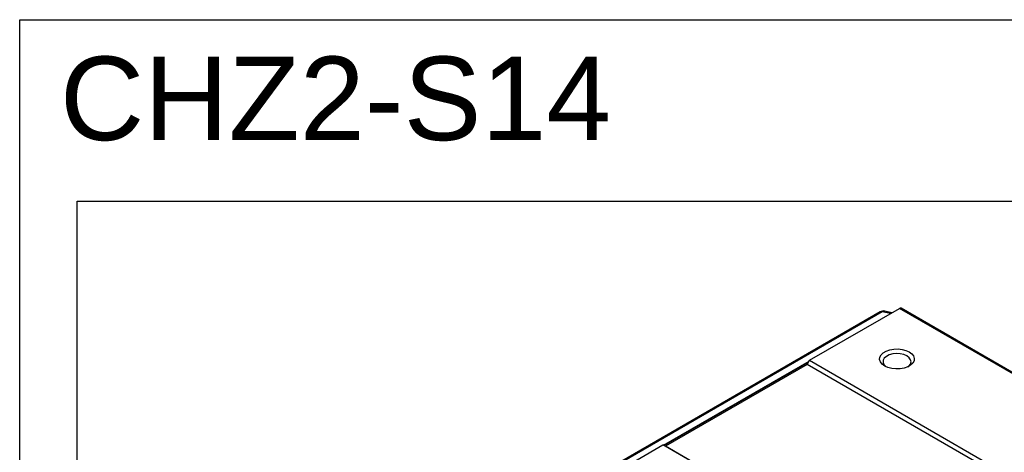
# Model space of a CAD drawing. Header units: millimetres. Extents: x 0 to 7391, y -1386 to 1500.
# Tile 7 of 127: x 0 to 589, y 1071 to 1330. Entities that reach past the tile are written whole.
import ezdxf

# ---------------------------------------------------------------- set-up
doc = ezdxf.new("R2010")
doc.units = ezdxf.units.MM
doc.header["$LTSCALE"] = 0.5
doc.styles.get("Standard").update_dxf_attribs({"font": 'arial.ttf'})

msp = doc.modelspace()

# ---------------------------------------------------------------- linework, layer by layer
at = {"color": 7, "linetype": 'Continuous', "lineweight": 25}
for p, q in [((514.894, 1154.903), (236.605, 994.2)), ((516.163, 1155.017), (237.874, 994.313)), ((472.646, 1125.924), (526.392, 1156.961)), ((521.952, 1154.397), (517.777, 1155.341)), ((727.19, 1040.983), (526.392, 1156.961)), ((728.19, 1041.082), (527.392, 1157.06)), ((471.232, 1123.475), (472.646, 1125.924)), ((472.646, 1125.924), (673.444, 1009.946)), ((471.232, 1123.475), (386.371, 1074.47)), ((672.03, 1007.497), (471.232, 1123.475)), ((351.011, 1055.684), (384.956, 1075.286)), ((585.754, 959.308), (384.956, 1075.286)), ((384.956, 1075.286), (386.371, 1074.47)), ((587.168, 958.492), (386.371, 1074.47))]:
    msp.add_line(p, q, dxfattribs=at)
at = {"color": 8, "linetype": 'Continuous', "lineweight": 25}
for p, q in [((521.094, 1153.902), (516.163, 1155.017)), ((385.201, 1075.145), (472.402, 1125.501)), ((471.91, 1124.649), (385.692, 1074.861))]:
    msp.add_line(p, q, dxfattribs=at)
for points in [[(0, 1329.753), (957.969, 1329.753), (957.969, 0), (0, 0)], [(34.39, 1221.221), (916.346, 1221.221), (916.346, 686.309), (34.39, 686.309)]]:
    msp.add_lwpolyline(points, close=True)
at = {"color": 7, "linetype": 'Continuous', "lineweight": 25, "flags": 128}
for points in [[(532.327, 1130.988), (533.873, 1129.848), (534.902, 1128.528), (535.353, 1127.104), (535.202, 1125.658), (534.456, 1124.276), (533.158, 1123.037), (531.385, 1122.013), (529.24, 1121.264), (526.846, 1120.833), (524.343, 1120.746), (521.877, 1121.007), (519.591, 1121.601), (517.618, 1122.494), (516.072, 1123.634), (515.043, 1124.954), (514.591, 1126.378), (514.743, 1127.824), (515.489, 1129.206), (516.786, 1130.445), (518.559, 1131.469), (520.705, 1132.218), (523.099, 1132.649), (525.601, 1132.736), (528.067, 1132.475), (530.354, 1131.881), (532.327, 1130.988)], [(530.913, 1128.539), (529.09, 1129.337), (526.962, 1129.822), (524.687, 1129.957), (522.432, 1129.732), (520.366, 1129.165), (518.642, 1128.297), (517.387, 1127.192), (516.695, 1125.933), (516.616, 1124.612), (517.158, 1123.329), (518.279, 1122.177), (518.405, 1122.084)], [(531.541, 1122.085), (531.996, 1122.448), (532.979, 1123.641), (533.368, 1124.943), (533.134, 1126.257), (532.295, 1127.486), (530.913, 1128.539)]]:
    msp.add_lwpolyline(points, dxfattribs=at)
at = {"color": 7, "linetype": 'Continuous', "lineweight": 25}
for centre, radius, start, end in [((516.895, 1151.44), 4, 77.260357, 120.005086), ((526.973, 1156.197), 0.959, 64.053941, 127.263578)]:
    msp.add_arc(centre, radius, start, end, dxfattribs=at)
at = {"color": 8, "linetype": 'Continuous', "lineweight": 25}
for centre, radius, start, end in [((515.662, 1153.462), 1.633, 72.150305, 118.040762), ((517.352, 1153.278), 2.107, 78.361831, 124.371701)]:
    msp.add_arc(centre, radius, start, end, dxfattribs=at)

# ---------------------------------------------------------------- texts
msp.add_text('CHZ2-S14', height=50).set_placement((24.082, 1257.67))

doc.saveas('drawing.dxf')
